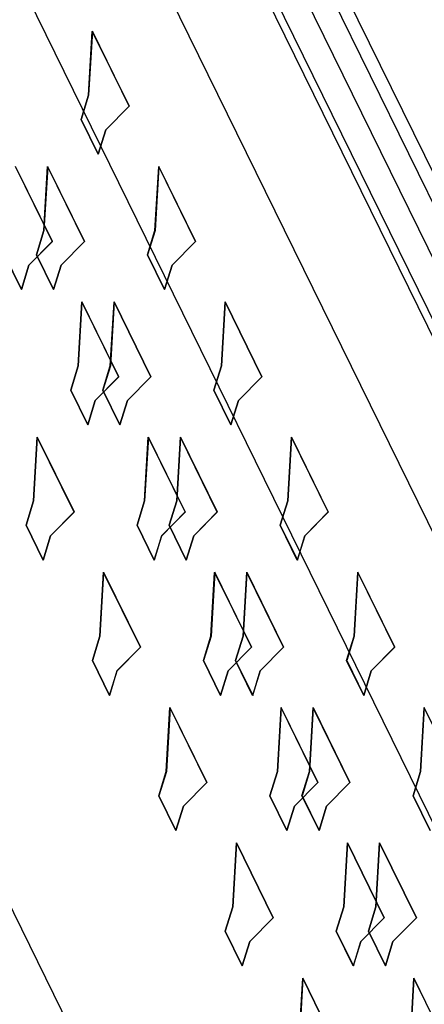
# Model space of a CAD drawing. Header units: millimetres. Extents: x 0 to 420, y 0 to 297.
# Tile 44 of 124: x 169 to 172, y 42 to 50. Entities that reach past the tile are written whole.
import ezdxf

# ---------------------------------------------------------------- set-up
doc = ezdxf.new("R2010")
doc.units = ezdxf.units.MM
doc.header["$LTSCALE"] = 23.1
doc.layers.get('0').update_dxf_attribs({"linetype": 'CONTINUOUS'})
doc.layers.add('INTFCLR_139', color=7, linetype='CONTINUOUS')

msp = doc.modelspace()

# ---------------------------------------------------------------- linework, layer by layer
at = {"color": 9, "linetype": 'CONTINUOUS'}
for p, q in [((179.24281, 32.90243), (165.85693, 60.17999)), ((178.66228, 32.51402), (165.27639, 59.79161)), ((166.41585, 59.67393), (179.80174, 32.39635)), ((170.41147, 52.22081), (181.08794, 30.46446))]:
    msp.add_line(p, q, dxfattribs=at)
at = {"color": 7, "linetype": 'CONTINUOUS'}
for p, q in [((166.08801, 59.84532), (179.47391, 32.56774)), ((175.93898, 35.72753), (166.33016, 55.30825)), ((170.24755, 52.3065), (180.92402, 30.55015)), ((164.88986, 50.64745), (174.49868, 31.06674))]:
    msp.add_line(p, q, dxfattribs=at)
at = {"layer": 'INTFCLR_139', "color": 7, "linetype": 'CONTINUOUS'}
for p, q in [((169.40312, 49.25664), (169.43273, 49.76945)), ((169.43326, 49.77063), (169.40358, 49.25664)), ((169.43273, 49.76945), (169.72814, 49.16747)), ((169.72904, 49.16791), (169.43326, 49.77063)), ((169.34261, 49.0608), (169.40312, 49.25664)), ((169.40358, 49.25664), (169.34307, 49.0608)), ((169.72814, 49.16747), (169.54039, 48.97691)), ((169.54085, 48.97691), (169.72904, 49.16791)), ((169.47988, 48.78108), (169.34261, 49.0608)), ((169.34307, 49.0608), (169.48034, 48.78108)), ((169.54039, 48.97691), (169.47988, 48.78108)), ((169.48034, 48.78108), (169.54085, 48.97691)), ((168.81523, 48.68164), (169.11064, 48.07965)), ((169.11153, 48.08009), (168.81576, 48.68282)), ((169.04398, 48.16882), (169.07366, 48.68282)), ((169.07405, 48.68164), (169.04444, 48.16882)), ((169.07366, 48.68282), (169.36943, 48.08009)), ((169.36946, 48.07965), (169.07405, 48.68164)), ((169.93695, 48.16882), (169.96656, 48.68164)), ((169.96709, 48.68282), (169.93741, 48.16882)), ((169.96656, 48.68164), (170.26197, 48.07965)), ((170.26286, 48.08009), (169.96709, 48.68282)), ((168.98346, 47.97299), (169.04398, 48.16882)), ((169.04444, 48.16882), (168.98392, 47.97299)), ((169.87643, 47.97299), (169.93695, 48.16882)), ((169.93741, 48.16882), (169.87689, 47.97299)), ((169.11064, 48.07965), (168.92289, 47.88909)), ((168.92335, 47.88909), (169.11153, 48.08009)), ((169.36943, 48.08009), (169.18125, 47.88909)), ((169.18171, 47.88909), (169.36946, 48.07965)), ((170.26197, 48.07965), (170.07422, 47.88909)), ((170.07468, 47.88909), (170.26286, 48.08009)), ((168.86237, 47.69326), (168.7251, 47.97299)), ((168.72557, 47.97299), (168.86283, 47.69326)), ((169.12073, 47.69326), (168.98346, 47.97299)), ((168.98392, 47.97299), (169.12119, 47.69326)), ((170.0137, 47.69326), (169.87643, 47.97299)), ((169.87689, 47.97299), (170.01416, 47.69326)), ((168.92289, 47.88909), (168.86237, 47.69326)), ((168.86283, 47.69326), (168.92335, 47.88909)), ((169.18125, 47.88909), (169.12073, 47.69326)), ((169.12119, 47.69326), (169.18171, 47.88909)), ((170.07422, 47.88909), (170.0137, 47.69326)), ((170.01416, 47.69326), (170.07468, 47.88909)), ((169.31944, 47.081), (169.34905, 47.59382)), ((169.34958, 47.595), (169.31991, 47.081)), ((169.34905, 47.59382), (169.64446, 46.99184)), ((169.64536, 46.99228), (169.34958, 47.595)), ((169.5778, 47.081), (169.60748, 47.595)), ((169.60787, 47.59382), (169.57826, 47.081)), ((169.60748, 47.595), (169.90325, 46.99228)), ((169.90328, 46.99184), (169.60787, 47.59382)), ((170.47077, 47.081), (170.50038, 47.59382)), ((170.50091, 47.595), (170.47123, 47.081)), ((170.50038, 47.59382), (170.79579, 46.99184)), ((170.79668, 46.99228), (170.50091, 47.595)), ((169.25893, 46.88517), (169.31944, 47.081)), ((169.31991, 47.081), (169.25939, 46.88517)), ((169.51729, 46.88517), (169.5778, 47.081)), ((169.57826, 47.081), (169.51775, 46.88517)), ((170.41025, 46.88517), (170.47077, 47.081)), ((170.47123, 47.081), (170.41071, 46.88517)), ((169.64446, 46.99184), (169.45671, 46.80128)), ((169.45717, 46.80128), (169.64536, 46.99228)), ((169.90325, 46.99228), (169.71507, 46.80128)), ((169.71553, 46.80128), (169.90328, 46.99184)), ((170.79579, 46.99184), (170.60804, 46.80128)), ((170.6085, 46.80128), (170.79668, 46.99228)), ((169.3962, 46.60545), (169.25893, 46.88517)), ((169.25939, 46.88517), (169.39666, 46.60545)), ((169.65455, 46.60545), (169.51729, 46.88517)), ((169.51775, 46.88517), (169.65502, 46.60545)), ((170.54752, 46.60545), (170.41025, 46.88517)), ((170.41071, 46.88517), (170.54798, 46.60545)), ((169.45671, 46.80128), (169.3962, 46.60545)), ((169.39666, 46.60545), (169.45717, 46.80128)), ((169.71507, 46.80128), (169.65455, 46.60545)), ((169.65502, 46.60545), (169.71553, 46.80128)), ((170.60804, 46.80128), (170.54752, 46.60545)), ((170.54798, 46.60545), (170.6085, 46.80128)), ((168.9603, 45.99318), (168.98998, 46.50718)), ((168.99037, 46.506), (168.96076, 45.99318)), ((168.98998, 46.50718), (169.28575, 45.90446)), ((169.28578, 45.90402), (168.99037, 46.506)), ((169.85327, 45.99318), (169.88288, 46.506)), ((169.88341, 46.50718), (169.85373, 45.99318)), ((169.88288, 46.506), (170.17829, 45.90402)), ((170.17918, 45.90446), (169.88341, 46.50718)), ((170.11163, 45.99318), (170.1413, 46.50718)), ((170.1417, 46.506), (170.11209, 45.99318)), ((170.1413, 46.50718), (170.43708, 45.90446)), ((170.43711, 45.90402), (170.1417, 46.506)), ((171.00459, 45.99318), (171.0342, 46.506)), ((171.03473, 46.50718), (171.00505, 45.99318)), ((171.0342, 46.506), (171.32961, 45.90402)), ((171.33051, 45.90446), (171.03473, 46.50718)), ((168.89978, 45.79735), (168.9603, 45.99318)), ((168.96076, 45.99318), (168.90024, 45.79735)), ((169.79275, 45.79735), (169.85327, 45.99318)), ((169.85373, 45.99318), (169.79321, 45.79735)), ((170.05111, 45.79735), (170.11163, 45.99318)), ((170.11209, 45.99318), (170.05157, 45.79735)), ((170.94408, 45.79735), (171.00459, 45.99318)), ((171.00505, 45.99318), (170.94454, 45.79735)), ((169.28575, 45.90446), (169.09757, 45.71346)), ((169.09803, 45.71346), (169.28578, 45.90402)), ((170.17829, 45.90402), (169.99054, 45.71346)), ((169.991, 45.71346), (170.17918, 45.90446)), ((170.43708, 45.90446), (170.24889, 45.71346)), ((170.24935, 45.71346), (170.43711, 45.90402)), ((171.32961, 45.90402), (171.14186, 45.71346)), ((171.14232, 45.71346), (171.33051, 45.90446)), ((169.03705, 45.51763), (168.89978, 45.79735)), ((168.90024, 45.79735), (169.03751, 45.51763)), ((169.93002, 45.51763), (169.79275, 45.79735)), ((169.79321, 45.79735), (169.93048, 45.51763)), ((170.18838, 45.51763), (170.05111, 45.79735)), ((170.05157, 45.79735), (170.18884, 45.51763)), ((171.08135, 45.51763), (170.94408, 45.79735)), ((170.94454, 45.79735), (171.08181, 45.51763)), ((169.09757, 45.71346), (169.03705, 45.51763)), ((169.03751, 45.51763), (169.09803, 45.71346)), ((169.99054, 45.71346), (169.93002, 45.51763)), ((169.93048, 45.51763), (169.991, 45.71346)), ((170.24889, 45.71346), (170.18838, 45.51763)), ((170.18884, 45.51763), (170.24935, 45.71346)), ((171.14186, 45.71346), (171.08135, 45.51763)), ((171.08181, 45.51763), (171.14232, 45.71346)), ((169.49412, 44.90537), (169.5238, 45.41936)), ((169.52419, 45.41818), (169.49458, 44.90537)), ((169.5238, 45.41936), (169.81957, 44.81664)), ((169.8196, 44.8162), (169.52419, 45.41818)), ((170.38709, 44.90537), (170.4167, 45.41818)), ((170.41723, 45.41936), (170.38755, 44.90537)), ((170.4167, 45.41818), (170.71211, 44.8162)), ((170.713, 44.81664), (170.41723, 45.41936)), ((170.64545, 44.90537), (170.67513, 45.41936)), ((170.67552, 45.41818), (170.64591, 44.90537)), ((170.67513, 45.41936), (170.9709, 44.81664)), ((170.97093, 44.8162), (170.67552, 45.41818)), ((171.53842, 44.90537), (171.56803, 45.41818)), ((171.56856, 45.41936), (171.53888, 44.90537)), ((171.56803, 45.41818), (171.86344, 44.8162)), ((171.86433, 44.81664), (171.56856, 45.41936)), ((169.43361, 44.70954), (169.49412, 44.90537)), ((169.49458, 44.90537), (169.43407, 44.70954)), ((170.32657, 44.70954), (170.38709, 44.90537)), ((170.38755, 44.90537), (170.32704, 44.70954)), ((170.58493, 44.70954), (170.64545, 44.90537)), ((170.64591, 44.90537), (170.58539, 44.70954)), ((171.4779, 44.70954), (171.53842, 44.90537)), ((171.53888, 44.90537), (171.47836, 44.70954)), ((169.81957, 44.81664), (169.63139, 44.62564)), ((169.63185, 44.62564), (169.8196, 44.8162)), ((170.71211, 44.8162), (170.52436, 44.62564)), ((170.52482, 44.62564), (170.713, 44.81664)), ((170.9709, 44.81664), (170.78272, 44.62564)), ((170.78318, 44.62564), (170.97093, 44.8162)), ((171.86344, 44.8162), (171.67569, 44.62564)), ((171.67615, 44.62564), (171.86433, 44.81664)), ((169.57087, 44.42981), (169.43361, 44.70954)), ((169.43407, 44.70954), (169.57134, 44.42981)), ((170.46384, 44.42981), (170.32657, 44.70954)), ((170.32704, 44.70954), (170.4643, 44.42981)), ((170.7222, 44.42981), (170.58493, 44.70954)), ((170.58539, 44.70954), (170.72266, 44.42981)), ((171.61517, 44.42981), (171.4779, 44.70954)), ((171.47836, 44.70954), (171.61563, 44.42981)), ((169.63139, 44.62564), (169.57087, 44.42981)), ((169.57134, 44.42981), (169.63185, 44.62564)), ((170.52436, 44.62564), (170.46384, 44.42981)), ((170.4643, 44.42981), (170.52482, 44.62564)), ((170.78272, 44.62564), (170.7222, 44.42981)), ((170.72266, 44.42981), (170.78318, 44.62564)), ((171.67569, 44.62564), (171.61517, 44.42981)), ((171.61563, 44.42981), (171.67615, 44.62564)), ((170.02795, 43.81755), (170.05762, 44.33155)), ((170.05802, 44.33037), (170.02841, 43.81755)), ((170.05762, 44.33155), (170.3534, 43.72882)), ((170.35343, 43.72838), (170.05802, 44.33037)), ((170.92091, 43.81755), (170.95052, 44.33037)), ((170.95105, 44.33155), (170.92137, 43.81755)), ((170.95052, 44.33037), (171.24593, 43.72838)), ((171.24683, 43.72882), (170.95105, 44.33155)), ((171.17927, 43.81755), (171.20895, 44.33155)), ((171.20934, 44.33037), (171.17973, 43.81755)), ((171.20895, 44.33155), (171.50472, 43.72882)), ((171.50475, 43.72838), (171.20934, 44.33037)), ((172.07224, 43.81755), (172.10185, 44.33037)), ((172.10238, 44.33155), (172.0727, 43.81755)), ((172.10185, 44.33037), (172.39726, 43.72838)), ((172.39815, 43.72882), (172.10238, 44.33155)), ((169.96743, 43.62172), (170.02795, 43.81755)), ((170.02841, 43.81755), (169.96789, 43.62172)), ((170.8604, 43.62172), (170.92091, 43.81755)), ((170.92137, 43.81755), (170.86086, 43.62172)), ((171.11876, 43.62172), (171.17927, 43.81755)), ((171.17973, 43.81755), (171.11922, 43.62172)), ((172.01172, 43.62172), (172.07224, 43.81755)), ((172.0727, 43.81755), (172.01218, 43.62172)), ((170.3534, 43.72882), (170.16521, 43.53782)), ((170.16568, 43.53782), (170.35343, 43.72838)), ((171.24593, 43.72838), (171.05818, 43.53782)), ((171.05864, 43.53782), (171.24683, 43.72882)), ((171.50472, 43.72882), (171.31654, 43.53782)), ((171.317, 43.53782), (171.50475, 43.72838)), ((170.1047, 43.34199), (169.96743, 43.62172)), ((169.96789, 43.62172), (170.10516, 43.34199)), ((170.99767, 43.34199), (170.8604, 43.62172)), ((170.86086, 43.62172), (170.99813, 43.34199)), ((171.25602, 43.34199), (171.11876, 43.62172)), ((171.11922, 43.62172), (171.25648, 43.34199)), ((172.14899, 43.34199), (172.01172, 43.62172)), ((172.01218, 43.62172), (172.14945, 43.34199)), ((170.16521, 43.53782), (170.1047, 43.34199)), ((170.10516, 43.34199), (170.16568, 43.53782)), ((171.05818, 43.53782), (170.99767, 43.34199)), ((170.99813, 43.34199), (171.05864, 43.53782)), ((171.31654, 43.53782), (171.25602, 43.34199)), ((171.25648, 43.34199), (171.317, 43.53782)), ((170.56177, 42.72973), (170.59145, 43.24373)), ((170.59184, 43.24255), (170.56223, 42.72973)), ((170.59145, 43.24373), (170.88722, 42.64101)), ((170.88725, 42.64057), (170.59184, 43.24255)), ((171.45474, 42.72973), (171.48435, 43.24255)), ((171.48488, 43.24373), (171.4552, 42.72973)), ((171.48435, 43.24255), (171.77976, 42.64057)), ((171.78065, 42.64101), (171.48488, 43.24373)), ((171.7131, 42.72973), (171.74277, 43.24373)), ((171.74317, 43.24255), (171.71356, 42.72973)), ((171.74277, 43.24373), (172.03855, 42.64101)), ((172.03857, 42.64057), (171.74317, 43.24255)), ((170.50125, 42.5339), (170.56177, 42.72973)), ((170.56223, 42.72973), (170.50171, 42.5339)), ((171.39422, 42.5339), (171.45474, 42.72973)), ((171.4552, 42.72973), (171.39468, 42.5339)), ((171.65258, 42.5339), (171.7131, 42.72973)), ((171.71356, 42.72973), (171.65304, 42.5339)), ((170.88722, 42.64101), (170.69904, 42.45001)), ((170.6995, 42.45001), (170.88725, 42.64057)), ((171.77976, 42.64057), (171.59201, 42.45001)), ((171.59247, 42.45001), (171.78065, 42.64101)), ((172.03855, 42.64101), (171.85036, 42.45001)), ((171.85082, 42.45001), (172.03857, 42.64057)), ((170.63852, 42.25418), (170.50125, 42.5339)), ((170.50171, 42.5339), (170.63898, 42.25418)), ((171.53149, 42.25418), (171.39422, 42.5339)), ((171.39468, 42.5339), (171.53195, 42.25418)), ((171.78985, 42.25418), (171.65258, 42.5339)), ((171.65304, 42.5339), (171.79031, 42.25418)), ((170.69904, 42.45001), (170.63852, 42.25418)), ((170.63898, 42.25418), (170.6995, 42.45001)), ((171.59201, 42.45001), (171.53149, 42.25418)), ((171.53195, 42.25418), (171.59247, 42.45001)), ((171.85036, 42.45001), (171.78985, 42.25418)), ((171.79031, 42.25418), (171.85082, 42.45001)), ((171.09559, 41.64191), (171.12527, 42.15591)), ((171.12566, 42.15473), (171.09605, 41.64191)), ((171.12527, 42.15591), (171.42104, 41.55319)), ((171.42107, 41.55275), (171.12566, 42.15473)), ((171.98856, 41.64191), (172.01817, 42.15473)), ((172.0187, 42.15591), (171.98902, 41.64191)), ((172.01817, 42.15473), (172.31358, 41.55275)), ((172.31447, 41.55319), (172.0187, 42.15591))]:
    msp.add_line(p, q, dxfattribs=at)

doc.saveas('drawing.dxf')
